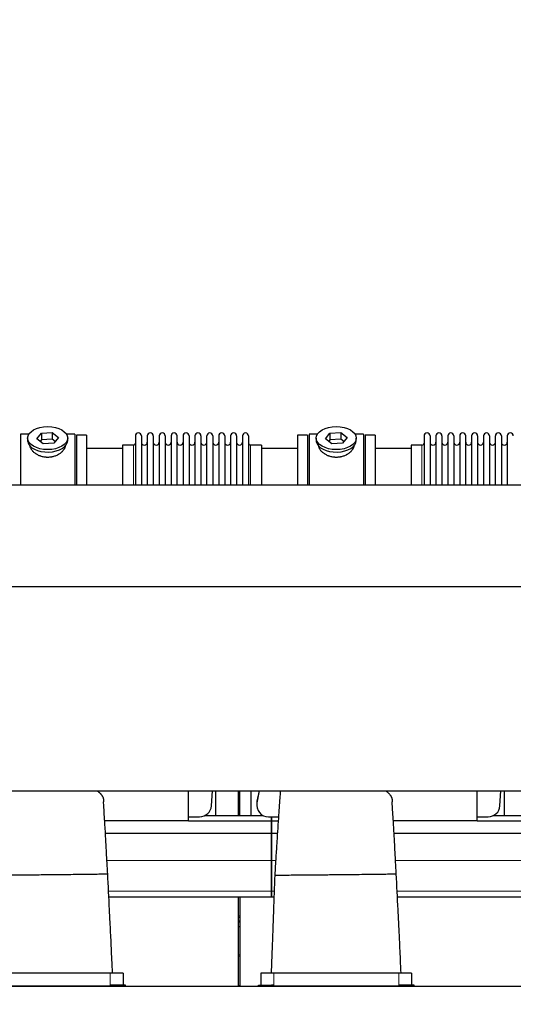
# Model space of a CAD drawing. Header units: inches. Extents: x 0 to 29700, y -16 to 21000.
# Tile 225 of 235: x 24101 to 24940, y 16348 to 18019. Entities that reach past the tile are written whole.
import ezdxf

# ---------------------------------------------------------------- set-up
doc = ezdxf.new("R2010")
doc.units = ezdxf.units.IN
doc.layers.add('1', color=7, linetype='Continuous', true_color=0xffffff)
doc.layers.add('254', color=7, linetype='Continuous', true_color=0xffffff)
doc.styles.add('latin_extended', font='simplex.shx')
doc.dimstyles.get("Standard").update_dxf_attribs({"dimtxt": 0.18, "dimasz": 0.18, "dimexe": 0.18, "dimexo": 0.0625, "dimgap": 0.09, "dimtad": 0, "dimtih": 1, "dimtoh": 1, "dimdec": 4, "dimzin": 0, "dimdsep": 46, "dimtxsty": 'Standard', "dimcen": 0.09, "dimadec": 0, "dimazin": 0, "dimtfac": 1, "dimtdec": 4, "dimtofl": 0, "dimtmove": 0, "dimatfit": 3, "dimfxl": 1, "dimtolj": 1, "dimtzin": 0, "dimarcsym": 0})

# ---------------------------------------------------------------- blocks, each defined once
blk = doc.blocks.new('_U6')
at = {"layer": '254', "color": 3, "linetype": 'Continuous', "lineweight": 13, "transparency": 16777216}
for p, q in [((17834.9, 15248.6), (17834.9, 18496.2)), ((28938.9, 16821), (28938.9, 18496.2)), ((18009.9, 18446.2), (28763.9, 18446.2))]:
    blk.add_line(p, q, dxfattribs=at)
at = {"layer": '254', "color": 3, "transparency": 16777216}
for points in [[(18009.9, 18475.4), (18009.9, 18417.1), (17834.9, 18446.2)], [(28763.9, 18417.1), (28763.9, 18475.4), (28938.9, 18446.2)]]:
    blk.add_solid(points, dxfattribs=at)
at = {"layer": 'Defpoints', "color": 0, "transparency": 16777216}
for p in [(28938.9, 18446.2), (28938.9, 16771), (17834.9, 15198.6)]:
    blk.add_point(p, dxfattribs=at)
at = {"layer": '254', "color": 2, "lineweight": 13, "transparency": 16777216, "insert": (23053.6, 18708.7), "char_height": 175, "attachment_point": 1, "style": 'latin_extended'}
blk.add_mtext('\\A1;\\C2;~11m', dxfattribs=at)

msp = doc.modelspace()

# ---------------------------------------------------------------- linework, layer by layer
at = {"layer": '1', "color": 2, "linetype": 'Continuous', "lineweight": 25}
for p, q in [((24117.152, 17315.607), (24102.932, 17315.607)), ((24102.932, 17315.607), (24102.932, 17229.631)), ((24130.541, 17307.667), (24138.212, 17317.307)), ((24138.212, 17317.307), (24156.603, 17318.317)), ((24138.212, 17317.307), (24138.212, 17305.839)), ((24156.603, 17318.317), (24156.603, 17306.849)), ((24156.603, 17318.317), (24167.323, 17309.686)), ((24194.932, 17315.607), (24180.712, 17315.607)), ((24194.932, 17315.607), (24194.932, 17229.631)), ((24214.932, 17313.607), (24197.932, 17313.607)), ((24197.932, 17313.607), (24197.932, 17229.627)), ((24214.932, 17313.607), (24214.932, 17229.627)), ((24297.932, 17312.507), (24297.932, 17229.618)), ((24308.132, 17312.507), (24308.132, 17229.618)), ((24318.132, 17312.507), (24318.132, 17229.618)), ((24328.332, 17312.507), (24328.332, 17229.618)), ((24338.332, 17312.507), (24338.332, 17229.618)), ((24348.532, 17312.507), (24348.532, 17229.618)), ((24358.532, 17312.507), (24358.532, 17229.618)), ((24368.732, 17229.618), (24368.732, 17312.507)), ((24378.732, 17312.507), (24378.732, 17229.618)), ((24388.932, 17312.507), (24388.932, 17229.618)), ((24398.932, 17312.507), (24398.932, 17229.628)), ((24409.132, 17312.507), (24409.132, 17229.628)), ((24419.132, 17229.628), (24419.132, 17312.507)), ((24429.332, 17312.507), (24429.332, 17229.628)), ((24439.332, 17312.507), (24439.332, 17229.628)), ((24449.532, 17312.507), (24449.532, 17229.628)), ((24459.532, 17312.507), (24459.532, 17229.628)), ((24469.732, 17312.507), (24469.732, 17229.628)), ((24479.732, 17312.507), (24479.732, 17229.628)), ((24489.932, 17312.507), (24489.932, 17229.628)), ((24589.932, 17313.607), (24572.932, 17313.607)), ((24572.932, 17313.607), (24572.932, 17229.627)), ((24589.932, 17313.607), (24589.932, 17229.627)), ((24607.152, 17315.607), (24592.932, 17315.607)), ((24592.932, 17315.607), (24592.932, 17229.631)), ((24620.541, 17307.667), (24628.212, 17317.307)), ((24628.212, 17317.307), (24646.603, 17318.317)), ((24628.212, 17317.307), (24628.212, 17305.839)), ((24646.603, 17318.317), (24646.603, 17306.849)), ((24646.603, 17318.317), (24657.323, 17309.686)), ((24684.932, 17315.607), (24670.712, 17315.607)), ((24684.932, 17315.607), (24684.932, 17229.631)), ((24704.932, 17313.607), (24687.932, 17313.607)), ((24687.932, 17313.607), (24687.932, 17229.627)), ((24704.932, 17313.607), (24704.932, 17229.627)), ((24787.932, 17312.507), (24787.932, 17229.618)), ((24798.132, 17312.507), (24798.132, 17229.618)), ((24808.132, 17312.507), (24808.132, 17229.618)), ((24818.332, 17312.507), (24818.332, 17229.618)), ((24828.332, 17312.507), (24828.332, 17229.618)), ((24838.532, 17312.507), (24838.532, 17229.618)), ((24848.532, 17312.507), (24848.532, 17229.618)), ((24858.732, 17229.618), (24858.732, 17312.507)), ((24868.732, 17312.507), (24868.732, 17229.618)), ((24878.932, 17312.507), (24878.932, 17229.618)), ((24888.932, 17312.507), (24888.932, 17229.628)), ((24899.132, 17312.507), (24899.132, 17229.628)), ((24909.132, 17229.628), (24909.132, 17312.507)), ((24919.332, 17312.507), (24919.332, 17229.628)), ((24929.332, 17312.507), (24929.332, 17229.628)), ((24114.932, 17308.677), (24114.932, 17304.581)), ((24141.26, 17299.036), (24130.541, 17307.667)), ((24138.212, 17305.839), (24136.103, 17303.189)), ((24156.603, 17306.849), (24138.212, 17305.839)), ((24159.651, 17300.046), (24141.26, 17299.036)), ((24161.761, 17302.696), (24156.603, 17306.849)), ((24167.323, 17309.686), (24159.651, 17300.046)), ((24182.932, 17304.581), (24182.932, 17308.677)), ((24182.932, 17304.581), (24182.932, 17304.582)), ((24294.432, 17296.757), (24275.932, 17296.757)), ((24275.932, 17296.757), (24275.932, 17229.627)), ((24511.932, 17296.757), (24493.432, 17296.757)), ((24511.932, 17296.757), (24511.932, 17229.635)), ((24604.932, 17308.677), (24604.932, 17304.581)), ((24631.26, 17299.036), (24620.541, 17307.667)), ((24628.212, 17305.839), (24626.103, 17303.189)), ((24646.603, 17306.849), (24628.212, 17305.839)), ((24649.651, 17300.046), (24631.26, 17299.036)), ((24651.761, 17302.696), (24646.603, 17306.849)), ((24657.323, 17309.686), (24649.651, 17300.046)), ((24672.932, 17304.581), (24672.932, 17308.677)), ((24672.932, 17304.581), (24672.932, 17304.582)), ((24784.432, 17296.757), (24765.932, 17296.757)), ((24765.932, 17296.757), (24765.932, 17229.627)), ((24275.937, 17291.107), (24214.932, 17291.107)), ((24572.932, 17291.107), (24511.926, 17291.107)), ((24765.937, 17291.107), (24704.932, 17291.107)), ((22959.932, 17229.627), (27485.932, 17229.627)), ((22959.932, 17056.827), (27485.932, 17056.827)), ((22959.932, 16710.127), (27485.932, 16710.127)), ((24387.932, 16658.947), (24387.932, 16710.127)), ((24426.887, 16684.636), (24428.593, 16710.127)), ((24433.933, 16710.129), (24433.933, 16668.108)), ((24472.933, 16668.11), (24472.933, 16710.13)), ((24474.933, 16668.11), (24474.933, 16710.13)), ((24493.933, 16710.129), (24493.933, 16668.108)), ((24508.259, 16710.13), (24504.28, 16689.769)), ((24507.756, 16710.127), (24504.28, 16692.34)), ((24877.932, 16658.947), (24877.932, 16710.127)), ((24916.887, 16684.636), (24918.593, 16710.127)), ((24923.933, 16710.129), (24923.933, 16668.108)), ((24503.911, 16688.532), (24503.911, 16685.961)), ((24387.932, 16658.947), (24245.816, 16658.947)), ((24387.932, 16666.037), (24406.932, 16666.037)), ((24387.932, 16659.102), (24528.932, 16659.102)), ((24415.811, 16668.107), (24515.033, 16668.107)), ((24523.911, 16666.037), (24528.932, 16666.037)), ((24528.932, 16666.037), (24528.932, 16659.102)), ((24528.932, 16666.037), (24540.82, 16666.037)), ((24528.932, 16659.102), (24528.932, 16666.037)), ((24528.932, 16659.102), (24528.932, 16638.521)), ((24528.932, 16659.102), (24540.366, 16659.102)), ((24528.932, 16638.521), (24528.932, 16659.102)), ((24877.932, 16658.947), (24735.816, 16658.947)), ((24877.932, 16666.037), (24896.932, 16666.037)), ((24877.932, 16659.102), (25018.932, 16659.102)), ((24905.811, 16668.107), (25005.033, 16668.107)), ((24247.06, 16638.521), (24528.932, 16638.521)), ((24528.932, 16638.521), (24528.932, 16592.057)), ((24528.932, 16638.521), (24539.028, 16638.521)), ((24528.932, 16592.057), (24528.932, 16638.521)), ((24737.06, 16638.521), (25018.932, 16638.521)), ((24528.932, 16592.057), (24528.932, 16540.082)), ((24528.932, 16540.082), (24528.932, 16592.057)), ((24252.832, 16530.107), (24528.932, 16530.107)), ((24472.933, 16378.607), (24472.933, 16530.107)), ((24474.933, 16530.107), (24474.933, 16378.607)), ((24528.932, 16540.082), (24528.932, 16530.107)), ((24528.932, 16530.107), (24528.932, 16540.082)), ((24528.932, 16530.107), (24533.135, 16530.107)), ((24742.832, 16530.107), (25018.932, 16530.107)), ((24472.947, 16487.597), (24474.947, 16487.597)), ((24472.947, 16479.715), (24474.947, 16479.715)), ((24254.932, 16400.607), (24042.932, 16400.607)), ((24276.932, 16400.607), (24254.932, 16400.607)), ((24276.932, 16400.607), (24276.932, 16380.597)), ((24532.932, 16400.607), (24510.932, 16400.607)), ((24510.932, 16400.607), (24510.932, 16380.597)), ((24744.932, 16400.607), (24532.932, 16400.607)), ((24766.932, 16400.607), (24744.932, 16400.607)), ((24766.932, 16400.607), (24766.932, 16380.597)), ((23032.751, 16378.607), (26022.544, 16378.607)), ((24258.932, 16378.607), (24038.932, 16378.607)), ((24258.932, 16380.597), (24254.932, 16380.597)), ((24280.932, 16380.597), (24258.932, 16380.597)), ((24280.932, 16378.607), (24258.932, 16378.607)), ((24280.932, 16378.607), (24280.932, 16380.597)), ((24506.932, 16380.597), (24528.932, 16380.597)), ((24506.932, 16378.607), (24506.932, 16380.597)), ((24506.932, 16378.607), (24528.932, 16378.607)), ((24532.932, 16380.597), (24528.932, 16380.597)), ((24748.932, 16378.607), (24528.932, 16378.607)), ((24748.932, 16380.597), (24744.932, 16380.597)), ((24770.932, 16380.597), (24748.932, 16380.597)), ((24770.932, 16378.607), (24748.932, 16378.607)), ((24770.932, 16378.607), (24770.932, 16380.597))]:
    msp.add_line(p, q, dxfattribs=at)
at = {"layer": '1', "color": 110, "linetype": 'Continuous', "lineweight": 13}
for p, q in [((24294.432, 17296.757), (24294.432, 17229.627)), ((24493.432, 17296.757), (24493.432, 17229.635)), ((24784.432, 17296.757), (24784.432, 17229.627)), ((24504.28, 16689.769), (24504.28, 16692.34)), ((24249.534, 16592.057), (24528.932, 16592.057)), ((24528.932, 16592.057), (24535.968, 16592.057)), ((24739.534, 16592.057), (25018.932, 16592.057)), ((24252.35, 16540.082), (24528.932, 16540.082)), ((24528.932, 16540.082), (24533.503, 16540.082)), ((24742.35, 16540.082), (25018.932, 16540.082)), ((24472.947, 16497.887), (24474.947, 16497.887)), ((24472.947, 16495.687), (24474.947, 16495.687)), ((24472.947, 16495.34), (24474.947, 16495.34)), ((24472.947, 16489.556), (24474.947, 16489.556)), ((24472.947, 16489.25), (24474.947, 16489.25)), ((24472.947, 16488.979), (24474.947, 16488.979)), ((24472.925, 16432.029), (24474.926, 16432.029)), ((24472.925, 16429.557), (24474.926, 16429.557)), ((24254.932, 16400.607), (24254.932, 16380.597)), ((24532.932, 16400.607), (24532.932, 16380.597)), ((24744.932, 16400.607), (24744.932, 16380.597)), ((24258.932, 16378.607), (24258.932, 16380.597)), ((24472.925, 16379.562), (24474.926, 16379.562)), ((24528.932, 16378.607), (24528.932, 16380.597)), ((24748.932, 16378.607), (24748.932, 16380.597))]:
    msp.add_line(p, q, dxfattribs=at)
at = {"layer": '1', "color": 2, "linetype": 'Continuous', "lineweight": 25}
for centre, radius, start, end in [((24303.032, 17312.507), 5.1, 0, 180), ((24323.232, 17312.507), 5.1, 0, 180), ((24343.432, 17312.507), 5.1, 0, 180), ((24363.632, 17312.507), 5.1, 0, 180), ((24383.832, 17312.507), 5.1, 0, 180), ((24404.032, 17312.507), 5.1, 0, 180), ((24424.232, 17312.507), 5.1, 0, 180), ((24444.432, 17312.507), 5.1, 0, 180), ((24464.632, 17312.507), 5.1, 0, 180), ((24484.832, 17312.507), 5.1, 0, 180), ((24793.032, 17312.507), 5.1, 0, 180), ((24813.232, 17312.507), 5.1, 0, 180), ((24833.432, 17312.507), 5.1, 0, 180), ((24853.632, 17312.507), 5.1, 0, 180), ((24873.832, 17312.507), 5.1, 0, 180), ((24894.032, 17312.507), 5.1, 0, 180), ((24914.232, 17312.507), 5.1, 0, 180), ((24934.432, 17312.507), 5.1, 0, 180), ((24294.432, 17300.257), 3.5, 270, 0), ((24313.132, 17301.757), 5, 180, 0), ((24333.332, 17301.757), 5, 180, 0), ((24353.532, 17301.757), 5, 180, 0), ((24373.732, 17301.757), 5, 180, 0), ((24393.932, 17301.757), 5, 180, 0), ((24414.132, 17301.757), 5, 180, 0), ((24434.332, 17301.757), 5, 180, 0), ((24454.532, 17301.757), 5, 180, 0), ((24474.732, 17301.757), 5, 180, 0), ((24493.432, 17300.257), 3.5, 180, 270), ((24784.432, 17300.257), 3.5, 270, 0), ((24803.132, 17301.757), 5, 180, 0), ((24823.332, 17301.757), 5, 180, 0), ((24843.532, 17301.757), 5, 180, 0), ((24863.732, 17301.757), 5, 180, 0), ((24883.932, 17301.757), 5, 180, 0), ((24904.132, 17301.757), 5, 180, 0), ((24924.332, 17301.757), 5, 180, 0)]:
    msp.add_arc(centre, radius, start, end, dxfattribs=at)
for centre in [(24148.932, 17308.677), (24638.932, 17308.677)]:
    msp.add_ellipse(centre, major_axis=(34, 0), ratio=0.57357644, dxfattribs=at)
for centre, major_axis, ratio, start_param, end_param in [((24148.932, 17304.581), (34, 0), 0.57357644, 3.14156817, 3.23699405), ((24148.932, 17304.581), (34, 0), 0.57357644, 3.23699405, 6.28318531), ((24638.932, 17304.581), (34, 0), 0.57357644, 3.14156817, 3.23699405), ((24638.932, 17304.581), (34, 0), 0.57357644, 3.23699405, 6.28318531), ((24523.911, 16688.532), (20, 0), 0.9961947, 2.94929469, 3.14160971), ((24406.932, 16685.961), (20, 0), 0.9961947, 4.71238898, 6.21662901), ((24523.911, 16685.961), (20, 0), 0.9961947, 2.94929469, 4.71238898), ((24896.932, 16685.961), (20, 0), 0.9961947, 4.71238898, 6.21662901)]:
    msp.add_ellipse(centre, major_axis=major_axis, ratio=ratio, start_param=start_param, end_param=end_param, dxfattribs=at)
for points, knots in [([(24178.932, 17296.8), (24178.932, 17296.782), (24178.932, 17296.764), (24178.929, 17296.175), (24178.876, 17295.596), (24178.676, 17294.427), (24178.528, 17293.835), (24178.138, 17292.641), (24177.895, 17292.038), (24177.568, 17291.354), (24177.531, 17291.277), (24177.455, 17291.125), (24177.416, 17291.049), (24177.298, 17290.82), (24177.216, 17290.667), (24176.964, 17290.211), (24176.784, 17289.909), (24176.214, 17289.005), (24175.792, 17288.408), (24174.865, 17287.228), (24174.359, 17286.645), (24173.538, 17285.783), (24173.253, 17285.497), (24172.884, 17285.144), (24172.81, 17285.073), (24172.66, 17284.932), (24172.434, 17284.722), (24172.203, 17284.515), (24171.422, 17283.829), (24170.765, 17283.299), (24169.385, 17282.278), (24168.663, 17281.787), (24167.53, 17281.083), (24167.144, 17280.853), (24166.553, 17280.518), (24166.254, 17280.352), (24165.95, 17280.189), (24165.747, 17280.082), (24165.644, 17280.028), (24164.72, 17279.552), (24163.879, 17279.158), (24162.154, 17278.435), (24161.272, 17278.104), (24159.467, 17277.508), (24158.543, 17277.243), (24157.363, 17276.955), (24157.007, 17276.872), (24156.648, 17276.794), (24156.408, 17276.743), (24156.287, 17276.718), (24155.685, 17276.596), (24155.202, 17276.509), (24153.749, 17276.276), (24152.777, 17276.16), (24150.823, 17276.006), (24149.842, 17275.968), (24148.364, 17275.971), (24147.871, 17275.982), (24147.128, 17276.014), (24146.819, 17276.03), (24146.509, 17276.051), (24146.385, 17276.059), (24146.323, 17276.063), (24146.137, 17276.077), (24146.013, 17276.087), (24144.901, 17276.18), (24143.925, 17276.302), (24142, 17276.62), (24141.05, 17276.817), (24139.175, 17277.283), (24138.251, 17277.552), (24137.225, 17277.896), (24137.111, 17277.935), (24136.884, 17278.014), (24136.77, 17278.053), (24136.432, 17278.174), (24136.209, 17278.257), (24135.542, 17278.51), (24135.105, 17278.686), (24133.814, 17279.236), (24132.979, 17279.631), (24131.363, 17280.475), (24130.582, 17280.924), (24129.637, 17281.517), (24129.357, 17281.698), (24129.08, 17281.882), (24128.896, 17282.005), (24128.804, 17282.067), (24128.349, 17282.379), (24127.995, 17282.633), (24126.961, 17283.407), (24126.309, 17283.94), (24125.079, 17285.033), (24124.501, 17285.594), (24123.689, 17286.455), (24123.428, 17286.745), (24123.05, 17287.185), (24122.865, 17287.407), (24122.685, 17287.63), (24122.566, 17287.779), (24122.507, 17287.854), (24121.985, 17288.526), (24121.567, 17289.126), (24120.822, 17290.328), (24120.494, 17290.929), (24119.928, 17292.133), (24119.691, 17292.734), (24119.451, 17293.486), (24119.384, 17293.711), (24119.323, 17293.936), (24119.284, 17294.086), (24119.265, 17294.161), (24119.175, 17294.535), (24119.116, 17294.831), (24118.977, 17295.692), (24118.932, 17296.25), (24118.932, 17296.796)], [0, 0, 0, 0, 0.00096872, 0.00096872, 0.03221774, 0.03221774, 0.06346677, 0.06346677, 0.09471579, 0.09471579, 0.09862192, 0.09862192, 0.10252805, 0.10252805, 0.1103403, 0.1103403, 0.12596481, 0.12596481, 0.15721384, 0.15721384, 0.18846286, 0.18846286, 0.20408737, 0.20408737, 0.2079935, 0.2079935, 0.21189963, 0.21971188, 0.21971188, 0.25096091, 0.25096091, 0.28220993, 0.28220993, 0.29783444, 0.29783444, 0.3056467, 0.30955283, 0.30955283, 0.31345895, 0.31345895, 0.34470798, 0.34470798, 0.375957, 0.375957, 0.40720602, 0.40720602, 0.41501828, 0.41892441, 0.41892441, 0.42283054, 0.42283054, 0.43845505, 0.43845505, 0.46970407, 0.46970407, 0.5009531, 0.5009531, 0.51657761, 0.51657761, 0.52438986, 0.52634293, 0.52634293, 0.52829599, 0.52829599, 0.53220212, 0.53220212, 0.56345114, 0.56345114, 0.59470017, 0.59470017, 0.62594919, 0.62594919, 0.62985532, 0.62985532, 0.63376144, 0.63376144, 0.6415737, 0.6415737, 0.65719821, 0.65719821, 0.68844724, 0.68844724, 0.71969626, 0.71969626, 0.72750852, 0.73141464, 0.73141464, 0.73532077, 0.73532077, 0.75094528, 0.75094528, 0.78219431, 0.78219431, 0.81344333, 0.81344333, 0.82906784, 0.82906784, 0.8368801, 0.84078623, 0.84078623, 0.84469235, 0.84469235, 0.87594138, 0.87594138, 0.9071904, 0.9071904, 0.93843942, 0.93843942, 0.94625168, 0.95015781, 0.95015781, 0.95406394, 0.95406394, 0.96968845, 0.96968845, 1, 1, 1, 1]), ([(24668.932, 17296.8), (24668.932, 17296.782), (24668.932, 17296.764), (24668.929, 17296.175), (24668.876, 17295.596), (24668.676, 17294.427), (24668.528, 17293.835), (24668.138, 17292.641), (24667.895, 17292.038), (24667.568, 17291.354), (24667.531, 17291.277), (24667.455, 17291.125), (24667.416, 17291.049), (24667.298, 17290.82), (24667.216, 17290.667), (24666.964, 17290.211), (24666.784, 17289.909), (24666.214, 17289.005), (24665.792, 17288.408), (24664.865, 17287.228), (24664.359, 17286.645), (24663.538, 17285.783), (24663.253, 17285.497), (24662.884, 17285.144), (24662.81, 17285.073), (24662.66, 17284.932), (24662.434, 17284.722), (24662.203, 17284.515), (24661.422, 17283.829), (24660.765, 17283.299), (24659.385, 17282.278), (24658.663, 17281.787), (24657.53, 17281.083), (24657.144, 17280.853), (24656.553, 17280.518), (24656.254, 17280.352), (24655.95, 17280.189), (24655.747, 17280.082), (24655.644, 17280.028), (24654.72, 17279.552), (24653.879, 17279.158), (24652.154, 17278.435), (24651.272, 17278.104), (24649.467, 17277.508), (24648.543, 17277.243), (24647.363, 17276.955), (24647.007, 17276.872), (24646.648, 17276.794), (24646.408, 17276.743), (24646.287, 17276.718), (24645.685, 17276.596), (24645.202, 17276.509), (24643.749, 17276.276), (24642.777, 17276.16), (24640.823, 17276.006), (24639.842, 17275.968), (24638.364, 17275.971), (24637.871, 17275.982), (24637.128, 17276.014), (24636.819, 17276.03), (24636.509, 17276.051), (24636.385, 17276.059), (24636.323, 17276.063), (24636.137, 17276.077), (24636.013, 17276.087), (24634.901, 17276.18), (24633.925, 17276.302), (24632, 17276.62), (24631.05, 17276.817), (24629.175, 17277.283), (24628.251, 17277.552), (24627.225, 17277.896), (24627.111, 17277.935), (24626.884, 17278.014), (24626.77, 17278.053), (24626.432, 17278.174), (24626.209, 17278.257), (24625.542, 17278.51), (24625.105, 17278.686), (24623.814, 17279.236), (24622.979, 17279.631), (24621.363, 17280.475), (24620.582, 17280.924), (24619.637, 17281.517), (24619.357, 17281.698), (24619.08, 17281.882), (24618.896, 17282.005), (24618.804, 17282.067), (24618.349, 17282.379), (24617.995, 17282.633), (24616.961, 17283.407), (24616.309, 17283.94), (24615.079, 17285.033), (24614.501, 17285.594), (24613.689, 17286.455), (24613.428, 17286.745), (24613.05, 17287.185), (24612.865, 17287.407), (24612.685, 17287.63), (24612.566, 17287.779), (24612.507, 17287.854), (24611.985, 17288.526), (24611.567, 17289.126), (24610.822, 17290.328), (24610.494, 17290.929), (24609.928, 17292.133), (24609.691, 17292.734), (24609.451, 17293.486), (24609.384, 17293.711), (24609.323, 17293.936), (24609.284, 17294.086), (24609.265, 17294.161), (24609.175, 17294.535), (24609.116, 17294.831), (24608.977, 17295.692), (24608.932, 17296.25), (24608.932, 17296.796)], [0, 0, 0, 0, 0.00096872, 0.00096872, 0.03221774, 0.03221774, 0.06346677, 0.06346677, 0.09471579, 0.09471579, 0.09862192, 0.09862192, 0.10252805, 0.10252805, 0.1103403, 0.1103403, 0.12596481, 0.12596481, 0.15721384, 0.15721384, 0.18846286, 0.18846286, 0.20408737, 0.20408737, 0.2079935, 0.2079935, 0.21189963, 0.21971188, 0.21971188, 0.25096091, 0.25096091, 0.28220993, 0.28220993, 0.29783444, 0.29783444, 0.3056467, 0.30955283, 0.30955283, 0.31345895, 0.31345895, 0.34470798, 0.34470798, 0.375957, 0.375957, 0.40720602, 0.40720602, 0.41501828, 0.41892441, 0.41892441, 0.42283054, 0.42283054, 0.43845505, 0.43845505, 0.46970407, 0.46970407, 0.5009531, 0.5009531, 0.51657761, 0.51657761, 0.52438986, 0.52634293, 0.52634293, 0.52829599, 0.52829599, 0.53220212, 0.53220212, 0.56345114, 0.56345114, 0.59470017, 0.59470017, 0.62594919, 0.62594919, 0.62985532, 0.62985532, 0.63376144, 0.63376144, 0.6415737, 0.6415737, 0.65719821, 0.65719821, 0.68844724, 0.68844724, 0.71969626, 0.71969626, 0.72750852, 0.73141464, 0.73141464, 0.73532077, 0.73532077, 0.75094528, 0.75094528, 0.78219431, 0.78219431, 0.81344333, 0.81344333, 0.82906784, 0.82906784, 0.8368801, 0.84078623, 0.84078623, 0.84469235, 0.84469235, 0.87594138, 0.87594138, 0.9071904, 0.9071904, 0.93843942, 0.93843942, 0.94625168, 0.95015781, 0.95015781, 0.95406394, 0.95406394, 0.96968845, 0.96968845, 1, 1, 1, 1]), ([(24232.712, 16710.282), (24232.96, 16710.111), (24233.205, 16709.939), (24233.837, 16709.483), (24234.315, 16709.127), (24234.777, 16708.765), (24234.961, 16708.62), (24235.052, 16708.548), (24235.324, 16708.329), (24235.502, 16708.183), (24236.38, 16707.451), (24237.036, 16706.859), (24237.952, 16705.961), (24238.246, 16705.661), (24238.811, 16705.056), (24239.082, 16704.752), (24239.862, 16703.835), (24240.337, 16703.218), (24240.984, 16702.283), (24241.188, 16701.97), (24241.574, 16701.34), (24241.938, 16700.708), (24242.258, 16700.069), (24242.554, 16699.427), (24242.691, 16699.104), (24242.848, 16698.699), (24242.878, 16698.618), (24242.938, 16698.456), (24242.968, 16698.374), (24243.053, 16698.13), (24243.108, 16697.967), (24243.261, 16697.479), (24243.443, 16696.828), (24243.577, 16696.177), (24243.686, 16695.527), (24243.728, 16695.201), (24243.773, 16694.713), (24243.785, 16694.55), (24243.803, 16694.225), (24243.809, 16694.062), (24243.819, 16693.574), (24243.815, 16693.248), (24243.804, 16692.76), (24243.8, 16692.597), (24243.793, 16692.353), (24243.79, 16692.272), (24243.786, 16692.109), (24243.783, 16692.028), (24243.778, 16691.837), (24243.776, 16691.728), (24243.773, 16691.618)], [0, 0, 0, 0, 0.0308741, 0.0308741, 0.08099439, 0.09352446, 0.09352446, 0.10605453, 0.10605453, 0.13111467, 0.13111467, 0.23135525, 0.23135525, 0.28147554, 0.28147554, 0.33159583, 0.33159583, 0.43183641, 0.43183641, 0.48195669, 0.48195669, 0.53207698, 0.58219727, 0.58219727, 0.63231756, 0.63231756, 0.64484763, 0.64484763, 0.6573777, 0.6573777, 0.68243785, 0.68243785, 0.73255814, 0.78267843, 0.78267843, 0.83279871, 0.83279871, 0.85785886, 0.85785886, 0.882919, 0.882919, 0.93303929, 0.93303929, 0.95809944, 0.95809944, 0.97062951, 0.97062951, 0.98315958, 0.98315958, 1, 1, 1, 1]), ([(24544.03, 16710.307), (24543.797, 16707.338), (24542.801, 16694.409), (24540.763, 16666.532), (24538.61, 16630.957), (24536.16, 16596.413), (24535.056, 16577.418), (24534.502, 16567.323)], [0, 0, 0, 0, 0.07381835, 0.31663383, 0.62686269, 0.80307529, 1, 1, 1, 1]), ([(24722.712, 16710.282), (24722.96, 16710.111), (24723.205, 16709.939), (24723.837, 16709.483), (24724.315, 16709.127), (24724.777, 16708.765), (24724.961, 16708.62), (24725.052, 16708.548), (24725.324, 16708.329), (24725.502, 16708.183), (24726.38, 16707.451), (24727.036, 16706.859), (24727.952, 16705.961), (24728.246, 16705.661), (24728.811, 16705.056), (24729.082, 16704.752), (24729.862, 16703.835), (24730.337, 16703.218), (24730.984, 16702.283), (24731.188, 16701.97), (24731.574, 16701.34), (24731.938, 16700.708), (24732.258, 16700.069), (24732.554, 16699.427), (24732.691, 16699.104), (24732.848, 16698.699), (24732.878, 16698.618), (24732.938, 16698.456), (24732.968, 16698.374), (24733.053, 16698.13), (24733.108, 16697.967), (24733.261, 16697.479), (24733.443, 16696.828), (24733.577, 16696.177), (24733.686, 16695.527), (24733.728, 16695.201), (24733.773, 16694.713), (24733.785, 16694.55), (24733.803, 16694.225), (24733.809, 16694.062), (24733.819, 16693.574), (24733.815, 16693.248), (24733.804, 16692.76), (24733.8, 16692.597), (24733.793, 16692.353), (24733.79, 16692.272), (24733.786, 16692.109), (24733.783, 16692.028), (24733.778, 16691.837), (24733.776, 16691.728), (24733.773, 16691.618)], [0, 0, 0, 0, 0.0308741, 0.0308741, 0.08099439, 0.09352446, 0.09352446, 0.10605453, 0.10605453, 0.13111467, 0.13111467, 0.23135525, 0.23135525, 0.28147554, 0.28147554, 0.33159583, 0.33159583, 0.43183641, 0.43183641, 0.48195669, 0.48195669, 0.53207698, 0.58219727, 0.58219727, 0.63231756, 0.63231756, 0.64484763, 0.64484763, 0.6573777, 0.6573777, 0.68243785, 0.68243785, 0.73255814, 0.78267843, 0.78267843, 0.83279871, 0.83279871, 0.85785886, 0.85785886, 0.882919, 0.882919, 0.93303929, 0.93303929, 0.95809944, 0.95809944, 0.97062951, 0.97062951, 0.98315958, 0.98315958, 1, 1, 1, 1]), ([(24250.911, 16569.457), (24250.35, 16577.852), (24249.313, 16594.298), (24248.312, 16617.283), (24247.184, 16636.424), (24246.346, 16650.501), (24245.762, 16659.822), (24245.14, 16669.669), (24244.49, 16680.173), (24243.988, 16688.42), (24243.792, 16691.663)], [0, 0, 0, 0, 0.19791325, 0.38952551, 0.54578499, 0.66172366, 0.73794404, 0.78117666, 0.91297852, 1, 1, 1, 1]), ([(24740.911, 16569.457), (24740.35, 16577.852), (24739.313, 16594.298), (24738.312, 16617.283), (24737.184, 16636.424), (24736.346, 16650.501), (24735.762, 16659.822), (24735.14, 16669.669), (24734.49, 16680.173), (24733.988, 16688.42), (24733.792, 16691.663)], [0, 0, 0, 0, 0.19791325, 0.38952551, 0.54578499, 0.66172366, 0.73794404, 0.78117666, 0.91297852, 1, 1, 1, 1]), ([(24044.502, 16567.323), (24044.502, 16567.322), (24044.496, 16567.315), (24044.478, 16567.304), (24044.565, 16567.291), (24044.814, 16567.273), (24045.671, 16567.25), (24048.678, 16567.223), (24055.425, 16567.221), (24068.146, 16567.275), (24084.321, 16567.384), (24099.156, 16567.507), (24110.356, 16567.61), (24116.092, 16567.666), (24118.899, 16567.694), (24119.563, 16567.701)], [0, 0, 0, 0, 0.00314393, 0.04148455, 0.06065486, 0.07982517, 0.1565064, 0.23318764, 0.38655011, 0.53991258, 0.69327506, 0.84663753, 0.92331876, 0.98562227, 1, 1, 1, 1]), ([(24119.563, 16567.701), (24120.448, 16567.71), (24124.536, 16567.751), (24132.645, 16567.833), (24147.802, 16567.986), (24161.212, 16568.121), (24171.854, 16568.228), (24175.706, 16568.267), (24180.823, 16568.318), (24190.845, 16568.424), (24205.836, 16568.596), (24222.692, 16568.813), (24236.613, 16569.022), (24244.57, 16569.171), (24248.023, 16569.255), (24249.419, 16569.298), (24250.186, 16569.327), (24250.683, 16569.353), (24250.919, 16569.376), (24250.901, 16569.396), (24250.913, 16569.423), (24250.901, 16569.444), (24250.911, 16569.457)], [0, 0, 0, 0, 0.0131787, 0.05271481, 0.10542963, 0.21085925, 0.22403795, 0.23721666, 0.26357406, 0.31628888, 0.4217185, 0.52714813, 0.63257775, 0.73800738, 0.79072219, 0.8170796, 0.84343701, 0.86979441, 0.89615182, 0.92250923, 0.94886663, 1, 1, 1, 1]), ([(24258.995, 16400.644), (24258.667, 16408.313), (24258.05, 16422.569), (24257.22, 16441.359), (24256.462, 16458.084), (24255.765, 16472.067), (24255.056, 16485.341), (24254.469, 16496.835), (24253.063, 16524.867), (24251.881, 16549.072), (24250.911, 16569.457)], [0, 0, 0, 0, 0.1362606, 0.25328189, 0.33387072, 0.43345087, 0.50178875, 0.5698296, 0.63774311, 1, 1, 1, 1]), ([(24534.502, 16567.323), (24533.714, 16546.962), (24532.595, 16516.361), (24531.438, 16483.059), (24530.898, 16465.999), (24530.486, 16454.741), (24529.898, 16439.755), (24529.159, 16421.614), (24528.591, 16407.913), (24528.285, 16400.638)], [0, 0, 0, 0, 0.36647881, 0.55074116, 0.59930942, 0.67346236, 0.75336494, 0.86904336, 1, 1, 1, 1]), ([(24534.502, 16567.323), (24534.502, 16567.322), (24534.496, 16567.315), (24534.478, 16567.304), (24534.565, 16567.291), (24534.814, 16567.273), (24535.671, 16567.25), (24538.678, 16567.223), (24545.425, 16567.221), (24558.146, 16567.275), (24574.321, 16567.384), (24589.156, 16567.507), (24600.356, 16567.61), (24606.092, 16567.666), (24608.899, 16567.694), (24609.563, 16567.701)], [0, 0, 0, 0, 0.00314393, 0.04148455, 0.06065486, 0.07982517, 0.1565064, 0.23318764, 0.38655011, 0.53991258, 0.69327506, 0.84663753, 0.92331876, 0.98562227, 1, 1, 1, 1]), ([(24609.563, 16567.701), (24610.448, 16567.71), (24614.536, 16567.751), (24622.645, 16567.833), (24637.802, 16567.986), (24651.212, 16568.121), (24661.854, 16568.228), (24665.706, 16568.267), (24670.823, 16568.318), (24680.845, 16568.424), (24695.836, 16568.596), (24712.692, 16568.813), (24726.613, 16569.022), (24734.57, 16569.171), (24738.023, 16569.255), (24739.419, 16569.298), (24740.186, 16569.327), (24740.683, 16569.353), (24740.919, 16569.376), (24740.901, 16569.396), (24740.913, 16569.423), (24740.901, 16569.444), (24740.911, 16569.457)], [0, 0, 0, 0, 0.0131787, 0.05271481, 0.10542963, 0.21085925, 0.22403795, 0.23721666, 0.26357406, 0.31628888, 0.4217185, 0.52714813, 0.63257775, 0.73800738, 0.79072219, 0.8170796, 0.84343701, 0.86979441, 0.89615182, 0.92250923, 0.94886663, 1, 1, 1, 1]), ([(24748.995, 16400.644), (24748.667, 16408.313), (24748.05, 16422.569), (24747.22, 16441.359), (24746.462, 16458.084), (24745.765, 16472.067), (24745.056, 16485.341), (24744.469, 16496.835), (24743.063, 16524.867), (24741.881, 16549.072), (24740.911, 16569.457)], [0, 0, 0, 0, 0.1362606, 0.25328189, 0.33387072, 0.43345087, 0.50178875, 0.5698296, 0.63774311, 1, 1, 1, 1])]:
    msp.add_open_spline(points, degree=3, knots=knots, dxfattribs=at)

# ---------------------------------------------------------------- dimensions: what is measured, and where the dimension line sits
at = {"layer": '254', "color": 2, "linetype": 'Continuous', "lineweight": 13}
dim = msp.add_linear_dim(base=(28938.932, 18446.224), p1=(17834.932, 15198.607), p2=(28938.932, 16771.04), text='\\C2;~11m', dimstyle='Standard', override={"dimscale": 50, "dimtxt": 3.5, "dimasz": 3.5, "dimexe": 1, "dimexo": 1, "dimgap": 1.75, "dimtad": 1, "dimtih": 1, "dimtoh": 0, "dimdec": 2, "dimlfac": 0.02, "dimzin": 8, "dimdsep": 46, "dimlunit": 2, "dimpost": '', "dimtxsty": 'latin_extended', "dimsah": 1, "dimse1": 0, "dimse2": 0, "dimsd1": 0, "dimsd2": 0, "dimclrd": 3, "dimclre": 3, "dimclrt": 2, "dimtol": 0, "dimtm": -0.1, "dimtfac": 0.714286, "dimtdec": 3, "dimtofl": 1, "dimtmove": 0, "dimtzin": 8, "dimlwd": 13, "dimlwe": 13}, dxfattribs=at)
dim.commit()
dim.dimension.update_dxf_attribs({"geometry": '_U6', "text_midpoint": (23386.932, 18446.224), "dimtype": 160})

doc.saveas('drawing.dxf')
